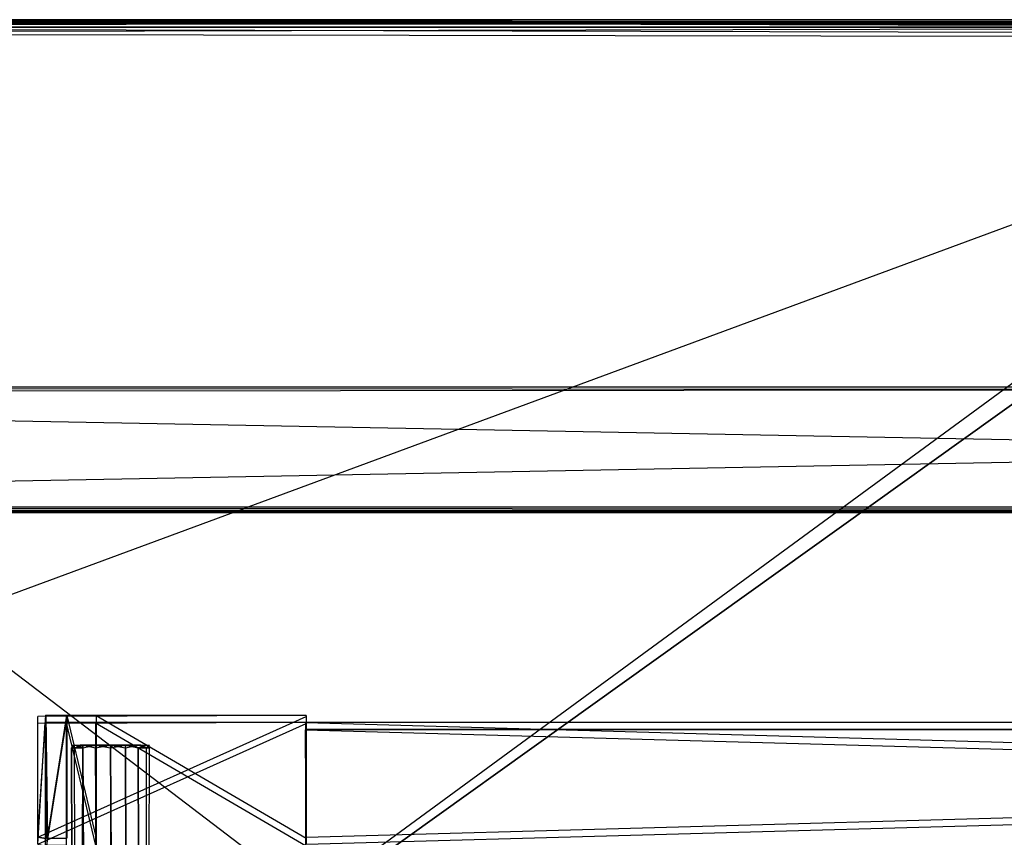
# Model space of a CAD drawing. Extents: x 0 to 1.6, y -0.5 to 0.
# Tile 132 of 181: x 0.92 to 1.05, y -0.11 to 0. Entities that reach past the tile are written whole.
import ezdxf

# ---------------------------------------------------------------- set-up
doc = ezdxf.new("R2010")
doc.units = 0
for name, color, linetype in [('L11_DRAWERBOXU_1___REPLACEMTFOR', 7, 'CONTINUOUS'), ('L12_DRAWERBOXU_2___REPLACEMTFOR', 7, 'CONTINUOUS'), ('L27_DRAWERBOXU_1___REPLACEMTFOR', 7, 'CONTINUOUS'), ('L28_DRAWERBOXU_2___REPLACEMTFOR', 7, 'CONTINUOUS'), ('L30_DRAWERBOXU_4___REPLACEMTFOR', 7, 'CONTINUOUS'), ('L39_ABDECKPL_0___REPLACEMTFOREM', 7, 'CONTINUOUS'), ('L43_KORPUS1_0', 7, 'CONTINUOUS'), ('L53_KORPUS2_5___REPLACEMTFOREMP', 7, 'CONTINUOUS'), ('L54_KORPUS2_5___REPLACEMTFOREMP', 7, 'CONTINUOUS')]:
    doc.layers.add(name, color=color, linetype=linetype)

msp = doc.modelspace()

# ---------------------------------------------------------------- linework, layer by layer
at = {"layer": 'L11_DRAWERBOXU_1___REPLACEMTFOR', "color": 250}
for points, invisible_edges in [([(0.956882, -0.097889, 0.481795), (0.919642, -0.097992, 0.376531), (0.920634, -0.097844, 0.472355), (0.956882, -0.097889, 0.481795)], 14), ([(0.920634, -0.097844, 0.472355), (0.919642, -0.114819, 0.376531), (0.920634, -0.115038, 0.472355), (0.920634, -0.097844, 0.472355)], 13), ([(0.919642, -0.114819, 0.376531), (0.920634, -0.097844, 0.472355), (0.919642, -0.097992, 0.376531), (0.919642, -0.114819, 0.376531)], 14), ([(0.956882, -0.097889, 0.481795), (0.956985, -0.09799, 0.376525), (0.919642, -0.097992, 0.376531), (0.956882, -0.097889, 0.481795)], 14), ([(0.956985, -0.09799, 0.376525), (0.919642, -0.114819, 0.376531), (0.919642, -0.097992, 0.376531), (0.956985, -0.09799, 0.376525)], 13), ([(0.919642, -0.114819, 0.376531), (0.956985, -0.09799, 0.376525), (0.956985, -0.11482, 0.376525), (0.919642, -0.114819, 0.376531)], 14), ([(0.956882, -0.097889, 0.481795), (0.920634, -0.097844, 0.472355), (0.923564, -0.097912, 0.479808), (0.956882, -0.097889, 0.481795)], 14), ([(0.923564, -0.097912, 0.479808), (0.920634, -0.097844, 0.472355), (0.920878, -0.097918, 0.47606), (0.923564, -0.097912, 0.479808)], 14), ([(0.920878, -0.114964, 0.47606), (0.920634, -0.097844, 0.472355), (0.920634, -0.115038, 0.472355), (0.920878, -0.114964, 0.47606)], 13), ([(0.920634, -0.097844, 0.472355), (0.920878, -0.114964, 0.47606), (0.920878, -0.097918, 0.47606), (0.920634, -0.097844, 0.472355)], 14), ([(0.923564, -0.097912, 0.479808), (0.920878, -0.114964, 0.47606), (0.923564, -0.11497, 0.479808), (0.923564, -0.097912, 0.479808)], 13), ([(0.920878, -0.114964, 0.47606), (0.923564, -0.097912, 0.479808), (0.920878, -0.097918, 0.47606), (0.920878, -0.114964, 0.47606)], 14), ([(0.956882, -0.097889, 0.481795), (0.923564, -0.097912, 0.479808), (0.927676, -0.097901, 0.481742), (0.956882, -0.097889, 0.481795)], 14), ([(0.923564, -0.097912, 0.479808), (0.927676, -0.114981, 0.481742), (0.927676, -0.097901, 0.481742), (0.923564, -0.097912, 0.479808)], 14), ([(0.927676, -0.114981, 0.481742), (0.923564, -0.097912, 0.479808), (0.923564, -0.11497, 0.479808), (0.927676, -0.114981, 0.481742)], 13), ([(0.927676, -0.097901, 0.481742), (0.956882, -0.114993, 0.481795), (0.956882, -0.097889, 0.481795), (0.927676, -0.097901, 0.481742)], 14), ([(0.956882, -0.114993, 0.481795), (0.927676, -0.097901, 0.481742), (0.927676, -0.114981, 0.481742), (0.956882, -0.114993, 0.481795)], 13), ([(0.956985, -0.11482, 0.376525), (0.956882, -0.097889, 0.481795), (0.956882, -0.114993, 0.481795), (0.956985, -0.11482, 0.376525)], 13), ([(0.956882, -0.097889, 0.481795), (0.956985, -0.11482, 0.376525), (0.956985, -0.09799, 0.376525), (0.956882, -0.097889, 0.481795)], 14)]:
    msp.add_3dface(points, dxfattribs=dict(at, invisible_edges=invisible_edges))
at = {"layer": 'L12_DRAWERBOXU_2___REPLACEMTFOR', "color": 250}
for points, invisible_edges in [([(0.956882, -0.098875, 0.481395), (1.5263, -0.098839, 0.376525), (0.956985, -0.098839, 0.376525), (0.956882, -0.098875, 0.481395)], 13), ([(1.5263, -0.098839, 0.376525), (0.956882, -0.098875, 0.481395), (1.526196, -0.098875, 0.481395), (1.5263, -0.098839, 0.376525)], 14), ([(0.956985, -0.11482, 0.376525), (0.956882, -0.098875, 0.481395), (0.956985, -0.098839, 0.376525), (0.956985, -0.11482, 0.376525)], 14), ([(1.526196, -0.114856, 0.481395), (0.956882, -0.098875, 0.481395), (0.956882, -0.114856, 0.481395), (1.526196, -0.114856, 0.481395)], 13), ([(0.956882, -0.098875, 0.481395), (1.526196, -0.114856, 0.481395), (1.526196, -0.098875, 0.481395), (0.956882, -0.098875, 0.481395)], 14), ([(0.956882, -0.098875, 0.481395), (0.956985, -0.11482, 0.376525), (0.956882, -0.114856, 0.481395), (0.956882, -0.098875, 0.481395)], 13), ([(1.5263, -0.098839, 0.376525), (0.956985, -0.11482, 0.376525), (0.956985, -0.098839, 0.376525), (1.5263, -0.098839, 0.376525)], 13), ([(0.956985, -0.11482, 0.376525), (1.5263, -0.098839, 0.376525), (1.5263, -0.11482, 0.376525), (0.956985, -0.11482, 0.376525)], 14)]:
    msp.add_3dface(points, dxfattribs=dict(at, invisible_edges=invisible_edges))
at = {"layer": 'L27_DRAWERBOXU_1___REPLACEMTFOR', "color": 250}
for points, invisible_edges in [([(0.956985, -0.096888, 0.234888), (0.919642, -0.097026, 0.099637), (0.920737, -0.096843, 0.225449), (0.956985, -0.096888, 0.234888)], 14), ([(0.920737, -0.096843, 0.225449), (0.919642, -0.113853, 0.099637), (0.920737, -0.114036, 0.225449), (0.920737, -0.096843, 0.225449)], 13), ([(0.919642, -0.113853, 0.099637), (0.920737, -0.096843, 0.225449), (0.919642, -0.097026, 0.099637), (0.919642, -0.113853, 0.099637)], 14), ([(0.956985, -0.096888, 0.234888), (0.956985, -0.097025, 0.09963), (0.919642, -0.097026, 0.099637), (0.956985, -0.096888, 0.234888)], 14), ([(0.956985, -0.097025, 0.09963), (0.919642, -0.113853, 0.099637), (0.919642, -0.097026, 0.099637), (0.956985, -0.097025, 0.09963)], 13), ([(0.919642, -0.113853, 0.099637), (0.956985, -0.097025, 0.09963), (0.956985, -0.113855, 0.09963), (0.919642, -0.113853, 0.099637)], 14), ([(0.956985, -0.096888, 0.234888), (0.920737, -0.096843, 0.225449), (0.923668, -0.096911, 0.232901), (0.956985, -0.096888, 0.234888)], 14), ([(0.923668, -0.096911, 0.232901), (0.920737, -0.096843, 0.225449), (0.920982, -0.096916, 0.229154), (0.923668, -0.096911, 0.232901)], 14), ([(0.920982, -0.113963, 0.229154), (0.920737, -0.096843, 0.225449), (0.920737, -0.114036, 0.225449), (0.920982, -0.113963, 0.229154)], 13), ([(0.920737, -0.096843, 0.225449), (0.920982, -0.113963, 0.229154), (0.920982, -0.096916, 0.229154), (0.920737, -0.096843, 0.225449)], 14), ([(0.923668, -0.096911, 0.232901), (0.920982, -0.113963, 0.229154), (0.923668, -0.113968, 0.232901), (0.923668, -0.096911, 0.232901)], 13), ([(0.920982, -0.113963, 0.229154), (0.923668, -0.096911, 0.232901), (0.920982, -0.096916, 0.229154), (0.920982, -0.113963, 0.229154)], 14), ([(0.956985, -0.096888, 0.234888), (0.923668, -0.096911, 0.232901), (0.927779, -0.0969, 0.234835), (0.956985, -0.096888, 0.234888)], 14), ([(0.923668, -0.096911, 0.232901), (0.927779, -0.11398, 0.234835), (0.927779, -0.0969, 0.234835), (0.923668, -0.096911, 0.232901)], 14), ([(0.927779, -0.11398, 0.234835), (0.923668, -0.096911, 0.232901), (0.923668, -0.113968, 0.232901), (0.927779, -0.11398, 0.234835)], 13), ([(0.927779, -0.0969, 0.234835), (0.956985, -0.113991, 0.234888), (0.956985, -0.096888, 0.234888), (0.927779, -0.0969, 0.234835)], 14), ([(0.956985, -0.113991, 0.234888), (0.927779, -0.0969, 0.234835), (0.927779, -0.11398, 0.234835), (0.956985, -0.113991, 0.234888)], 13), ([(0.956985, -0.113855, 0.09963), (0.956985, -0.096888, 0.234888), (0.956985, -0.113991, 0.234888), (0.956985, -0.113855, 0.09963)], 13), ([(0.956985, -0.096888, 0.234888), (0.956985, -0.113855, 0.09963), (0.956985, -0.097025, 0.09963), (0.956985, -0.096888, 0.234888)], 14), ([(0.920737, -0.114036, 0.225449), (0.919642, -0.113853, 0.099637), (0.956985, -0.113855, 0.09963), (0.920737, -0.114036, 0.225449)], 14)]:
    msp.add_3dface(points, dxfattribs=dict(at, invisible_edges=invisible_edges))
at = {"layer": 'L28_DRAWERBOXU_2___REPLACEMTFOR', "color": 250}
for points, invisible_edges in [([(1.5263, -0.113855, 0.234489), (0.956985, -0.097874, 0.234489), (0.956985, -0.113855, 0.234489), (1.5263, -0.113855, 0.234489)], 13), ([(0.956985, -0.097874, 0.234489), (1.5263, -0.113855, 0.234489), (1.5263, -0.097874, 0.234489), (0.956985, -0.097874, 0.234489)], 14), ([(0.956985, -0.097874, 0.234489), (1.5263, -0.097874, 0.09963), (0.956985, -0.097874, 0.09963), (0.956985, -0.097874, 0.234489)], 13), ([(1.5263, -0.097874, 0.09963), (0.956985, -0.097874, 0.234489), (1.5263, -0.097874, 0.234489), (1.5263, -0.097874, 0.09963)], 14), ([(1.5263, -0.097874, 0.09963), (0.956985, -0.113855, 0.09963), (0.956985, -0.097874, 0.09963), (1.5263, -0.097874, 0.09963)], 13), ([(0.956985, -0.113855, 0.09963), (1.5263, -0.097874, 0.09963), (1.5263, -0.113855, 0.09963), (0.956985, -0.113855, 0.09963)], 14), ([(0.956985, -0.097874, 0.234489), (0.956985, -0.113855, 0.09963), (0.956985, -0.113855, 0.234489), (0.956985, -0.097874, 0.234489)], 13), ([(0.956985, -0.113855, 0.09963), (0.956985, -0.097874, 0.234489), (0.956985, -0.097874, 0.09963), (0.956985, -0.113855, 0.09963)], 14)]:
    msp.add_3dface(points, dxfattribs=dict(at, invisible_edges=invisible_edges))
at = {"layer": 'L30_DRAWERBOXU_4___REPLACEMTFOR', "color": 250}
for points, invisible_edges in [([(0.924331, -0.101021, 0.234092), (0.924744, -0.101394, 0.236164), (0.924331, -0.101394, 0.234092), (0.924331, -0.101021, 0.234092)], 13), ([(0.924744, -0.101394, 0.236164), (0.924331, -0.101021, 0.234092), (0.924744, -0.101021, 0.236164), (0.924744, -0.101394, 0.236164)], 14), ([(0.924744, -0.101021, 0.232019), (0.924331, -0.101394, 0.234092), (0.924744, -0.101394, 0.232019), (0.924744, -0.101021, 0.232019)], 13), ([(0.924331, -0.101394, 0.234092), (0.924744, -0.101021, 0.232019), (0.924331, -0.101021, 0.234092), (0.924331, -0.101394, 0.234092)], 14), ([(0.925836, -0.101021, 0.232471), (0.924331, -0.101021, 0.234092), (0.924744, -0.101021, 0.232019), (0.925836, -0.101021, 0.232471)], 13), ([(0.924331, -0.101021, 0.234092), (0.925836, -0.101021, 0.232471), (0.925514, -0.101021, 0.234092), (0.924331, -0.101021, 0.234092)], 14), ([(0.925836, -0.101021, 0.235712), (0.924331, -0.101021, 0.234092), (0.925514, -0.101021, 0.234092), (0.925836, -0.101021, 0.235712)], 13), ([(0.924331, -0.101021, 0.234092), (0.925836, -0.101021, 0.235712), (0.924744, -0.101021, 0.236164), (0.924331, -0.101021, 0.234092)], 14), ([(0.924331, -0.101394, 0.234092), (0.924744, -0.455313, 0.236164), (0.924331, -0.455313, 0.234092), (0.924331, -0.101394, 0.234092)], 13), ([(0.924744, -0.455313, 0.236164), (0.924331, -0.101394, 0.234092), (0.924744, -0.101394, 0.236164), (0.924744, -0.455313, 0.236164)], 14), ([(0.924744, -0.455313, 0.232019), (0.924331, -0.101394, 0.234092), (0.924331, -0.455313, 0.234092), (0.924744, -0.455313, 0.232019)], 13), ([(0.924331, -0.101394, 0.234092), (0.924744, -0.455313, 0.232019), (0.924744, -0.101394, 0.232019), (0.924331, -0.101394, 0.234092)], 14), ([(0.924744, -0.101021, 0.236164), (0.925919, -0.101394, 0.237921), (0.924744, -0.101394, 0.236164), (0.924744, -0.101021, 0.236164)], 13), ([(0.925919, -0.101394, 0.237921), (0.924744, -0.101021, 0.236164), (0.925919, -0.101021, 0.237921), (0.925919, -0.101394, 0.237921)], 14), ([(0.925919, -0.101021, 0.230262), (0.924744, -0.101394, 0.232019), (0.925919, -0.101394, 0.230262), (0.925919, -0.101021, 0.230262)], 13), ([(0.924744, -0.101394, 0.232019), (0.925919, -0.101021, 0.230262), (0.924744, -0.101021, 0.232019), (0.924744, -0.101394, 0.232019)], 14), ([(0.926755, -0.101021, 0.231098), (0.924744, -0.101021, 0.232019), (0.925919, -0.101021, 0.230262), (0.926755, -0.101021, 0.231098)], 13), ([(0.924744, -0.101021, 0.232019), (0.926755, -0.101021, 0.231098), (0.925836, -0.101021, 0.232471), (0.924744, -0.101021, 0.232019)], 14), ([(0.926755, -0.101021, 0.237086), (0.924744, -0.101021, 0.236164), (0.925836, -0.101021, 0.235712), (0.926755, -0.101021, 0.237086)], 13), ([(0.924744, -0.101021, 0.236164), (0.926755, -0.101021, 0.237086), (0.925919, -0.101021, 0.237921), (0.924744, -0.101021, 0.236164)], 14), ([(0.924744, -0.101394, 0.236164), (0.925919, -0.455313, 0.237921), (0.924744, -0.455313, 0.236164), (0.924744, -0.101394, 0.236164)], 13), ([(0.925919, -0.455313, 0.237921), (0.924744, -0.101394, 0.236164), (0.925919, -0.101394, 0.237921), (0.925919, -0.455313, 0.237921)], 14), ([(0.925919, -0.101394, 0.230262), (0.924744, -0.455313, 0.232019), (0.925919, -0.455313, 0.230262), (0.925919, -0.101394, 0.230262)], 13), ([(0.924744, -0.455313, 0.232019), (0.925919, -0.101394, 0.230262), (0.924744, -0.101394, 0.232019), (0.924744, -0.455313, 0.232019)], 14), ([(0.925836, -0.101021, 0.232471), (0.933987, -0.101021, 0.234092), (0.925514, -0.101021, 0.234092), (0.925836, -0.101021, 0.232471)], 13), ([(0.925514, -0.101021, 0.234092), (0.933987, -0.101021, 0.234092), (0.933665, -0.101021, 0.235712), (0.925514, -0.101021, 0.234092)], 10), ([(0.925514, -0.101021, 0.234092), (0.933665, -0.101021, 0.235712), (0.925836, -0.101021, 0.235712), (0.925514, -0.101021, 0.234092)], 13), ([(0.926755, -0.101021, 0.231098), (0.933665, -0.101021, 0.232471), (0.925836, -0.101021, 0.232471), (0.926755, -0.101021, 0.231098)], 13), ([(0.925836, -0.101021, 0.232471), (0.933665, -0.101021, 0.232471), (0.933987, -0.101021, 0.234092), (0.925836, -0.101021, 0.232471)], 10), ([(0.925836, -0.101021, 0.235712), (0.933665, -0.101021, 0.235712), (0.932746, -0.101021, 0.237086), (0.925836, -0.101021, 0.235712)], 14), ([(0.925836, -0.101021, 0.235712), (0.932746, -0.101021, 0.237086), (0.926755, -0.101021, 0.237086), (0.925836, -0.101021, 0.235712)], 15), ([(0.927677, -0.101021, 0.239095), (0.925919, -0.101394, 0.237921), (0.925919, -0.101021, 0.237921), (0.927677, -0.101021, 0.239095)], 13), ([(0.925919, -0.101394, 0.237921), (0.927677, -0.101021, 0.239095), (0.927677, -0.101394, 0.239095), (0.925919, -0.101394, 0.237921)], 14), ([(0.927677, -0.101394, 0.229088), (0.925919, -0.101021, 0.230262), (0.925919, -0.101394, 0.230262), (0.927677, -0.101394, 0.229088)], 13), ([(0.925919, -0.101021, 0.230262), (0.927677, -0.101394, 0.229088), (0.927677, -0.101021, 0.229088), (0.925919, -0.101021, 0.230262)], 14), ([(0.928129, -0.101021, 0.23018), (0.925919, -0.101021, 0.230262), (0.927677, -0.101021, 0.229088), (0.928129, -0.101021, 0.23018)], 13), ([(0.925919, -0.101021, 0.230262), (0.928129, -0.101021, 0.23018), (0.926755, -0.101021, 0.231098), (0.925919, -0.101021, 0.230262)], 14), ([(0.928129, -0.101021, 0.238003), (0.925919, -0.101021, 0.237921), (0.926755, -0.101021, 0.237086), (0.928129, -0.101021, 0.238003)], 13), ([(0.925919, -0.101021, 0.237921), (0.928129, -0.101021, 0.238003), (0.927677, -0.101021, 0.239095), (0.925919, -0.101021, 0.237921)], 14), ([(0.925919, -0.101394, 0.237921), (0.927677, -0.455313, 0.239095), (0.925919, -0.455313, 0.237921), (0.925919, -0.101394, 0.237921)], 13), ([(0.927677, -0.455313, 0.239095), (0.925919, -0.101394, 0.237921), (0.927677, -0.101394, 0.239095), (0.927677, -0.455313, 0.239095)], 14), ([(0.927677, -0.455313, 0.229088), (0.925919, -0.101394, 0.230262), (0.925919, -0.455313, 0.230262), (0.927677, -0.455313, 0.229088)], 13), ([(0.925919, -0.101394, 0.230262), (0.927677, -0.455313, 0.229088), (0.927677, -0.101394, 0.229088), (0.925919, -0.101394, 0.230262)], 14), ([(0.928129, -0.101021, 0.23018), (0.932746, -0.101021, 0.231098), (0.926755, -0.101021, 0.231098), (0.928129, -0.101021, 0.23018)], 13), ([(0.926755, -0.101021, 0.231098), (0.932746, -0.101021, 0.231098), (0.933665, -0.101021, 0.232471), (0.926755, -0.101021, 0.231098)], 10), ([(0.926755, -0.101021, 0.237086), (0.932746, -0.101021, 0.237086), (0.931372, -0.101021, 0.238003), (0.926755, -0.101021, 0.237086)], 9), ([(0.926755, -0.101021, 0.237086), (0.931372, -0.101021, 0.238003), (0.928129, -0.101021, 0.238003), (0.926755, -0.101021, 0.237086)], 10), ([(0.929751, -0.101021, 0.239507), (0.927677, -0.101394, 0.239095), (0.927677, -0.101021, 0.239095), (0.929751, -0.101021, 0.239507)], 13), ([(0.927677, -0.101394, 0.239095), (0.929751, -0.101021, 0.239507), (0.929751, -0.101394, 0.239507), (0.927677, -0.101394, 0.239095)], 14), ([(0.929751, -0.101394, 0.228676), (0.927677, -0.101021, 0.229088), (0.927677, -0.101394, 0.229088), (0.929751, -0.101394, 0.228676)], 13), ([(0.927677, -0.101021, 0.229088), (0.929751, -0.101394, 0.228676), (0.929751, -0.101021, 0.228676), (0.927677, -0.101021, 0.229088)], 14), ([(0.929751, -0.101021, 0.229857), (0.927677, -0.101021, 0.229088), (0.929751, -0.101021, 0.228676), (0.929751, -0.101021, 0.229857)], 13), ([(0.927677, -0.101021, 0.229088), (0.929751, -0.101021, 0.229857), (0.928129, -0.101021, 0.23018), (0.927677, -0.101021, 0.229088)], 14), ([(0.929751, -0.101021, 0.238326), (0.927677, -0.101021, 0.239095), (0.928129, -0.101021, 0.238003), (0.929751, -0.101021, 0.238326)], 13), ([(0.927677, -0.101021, 0.239095), (0.929751, -0.101021, 0.238326), (0.929751, -0.101021, 0.239507), (0.927677, -0.101021, 0.239095)], 14), ([(0.927677, -0.101394, 0.239095), (0.92975, -0.455313, 0.239507), (0.927677, -0.455313, 0.239095), (0.927677, -0.101394, 0.239095)], 13), ([(0.92975, -0.455313, 0.239507), (0.927677, -0.101394, 0.239095), (0.929751, -0.101394, 0.239507), (0.92975, -0.455313, 0.239507)], 14), ([(0.92975, -0.455313, 0.228676), (0.927677, -0.101394, 0.229088), (0.927677, -0.455313, 0.229088), (0.92975, -0.455313, 0.228676)], 13), ([(0.927677, -0.101394, 0.229088), (0.92975, -0.455313, 0.228676), (0.929751, -0.101394, 0.228676), (0.927677, -0.101394, 0.229088)], 14), ([(0.931372, -0.101021, 0.23018), (0.928129, -0.101021, 0.23018), (0.929751, -0.101021, 0.229857), (0.931372, -0.101021, 0.23018)], 13), ([(0.928129, -0.101021, 0.23018), (0.931372, -0.101021, 0.23018), (0.932746, -0.101021, 0.231098), (0.928129, -0.101021, 0.23018)], 10), ([(0.928129, -0.101021, 0.238003), (0.931372, -0.101021, 0.238003), (0.929751, -0.101021, 0.238326), (0.928129, -0.101021, 0.238003)], 15), ([(0.931824, -0.455313, 0.229088), (0.929751, -0.101394, 0.228676), (0.92975, -0.455313, 0.228676), (0.931824, -0.455313, 0.229088)], 13), ([(0.929751, -0.101394, 0.239507), (0.931824, -0.455313, 0.239095), (0.92975, -0.455313, 0.239507), (0.929751, -0.101394, 0.239507)], 13), ([(0.931824, -0.101394, 0.229088), (0.929751, -0.101021, 0.228676), (0.929751, -0.101394, 0.228676), (0.931824, -0.101394, 0.229088)], 13), ([(0.929751, -0.101021, 0.228676), (0.931824, -0.101394, 0.229088), (0.931824, -0.101021, 0.229088), (0.929751, -0.101021, 0.228676)], 14), ([(0.931824, -0.101021, 0.239095), (0.929751, -0.101394, 0.239507), (0.929751, -0.101021, 0.239507), (0.931824, -0.101021, 0.239095)], 13), ([(0.929751, -0.101394, 0.239507), (0.931824, -0.101021, 0.239095), (0.931824, -0.101394, 0.239095), (0.929751, -0.101394, 0.239507)], 14), ([(0.931824, -0.101021, 0.239095), (0.929751, -0.101021, 0.238326), (0.931372, -0.101021, 0.238003), (0.931824, -0.101021, 0.239095)], 13), ([(0.929751, -0.101021, 0.238326), (0.931824, -0.101021, 0.239095), (0.929751, -0.101021, 0.239507), (0.929751, -0.101021, 0.238326)], 14), ([(0.931824, -0.101021, 0.229088), (0.929751, -0.101021, 0.229857), (0.929751, -0.101021, 0.228676), (0.931824, -0.101021, 0.229088)], 13), ([(0.929751, -0.101021, 0.229857), (0.931824, -0.101021, 0.229088), (0.931372, -0.101021, 0.23018), (0.929751, -0.101021, 0.229857)], 14), ([(0.929751, -0.101394, 0.228676), (0.931824, -0.455313, 0.229088), (0.931824, -0.101394, 0.229088), (0.929751, -0.101394, 0.228676)], 14), ([(0.931824, -0.455313, 0.239095), (0.929751, -0.101394, 0.239507), (0.931824, -0.101394, 0.239095), (0.931824, -0.455313, 0.239095)], 14), ([(0.933583, -0.101021, 0.237921), (0.931372, -0.101021, 0.238003), (0.932746, -0.101021, 0.237086), (0.933583, -0.101021, 0.237921)], 13), ([(0.931372, -0.101021, 0.238003), (0.933583, -0.101021, 0.237921), (0.931824, -0.101021, 0.239095), (0.931372, -0.101021, 0.238003)], 14), ([(0.933583, -0.101021, 0.230262), (0.931372, -0.101021, 0.23018), (0.931824, -0.101021, 0.229088), (0.933583, -0.101021, 0.230262)], 13), ([(0.931372, -0.101021, 0.23018), (0.933583, -0.101021, 0.230262), (0.932746, -0.101021, 0.231098), (0.931372, -0.101021, 0.23018)], 14), ([(0.933583, -0.101394, 0.230262), (0.931824, -0.101021, 0.229088), (0.931824, -0.101394, 0.229088), (0.933583, -0.101394, 0.230262)], 13), ([(0.931824, -0.101021, 0.229088), (0.933583, -0.101394, 0.230262), (0.933583, -0.101021, 0.230262), (0.931824, -0.101021, 0.229088)], 14), ([(0.933583, -0.101021, 0.237921), (0.931824, -0.101394, 0.239095), (0.931824, -0.101021, 0.239095), (0.933583, -0.101021, 0.237921)], 13), ([(0.931824, -0.101394, 0.239095), (0.933583, -0.101021, 0.237921), (0.933583, -0.101394, 0.237921), (0.931824, -0.101394, 0.239095)], 14), ([(0.933583, -0.455313, 0.230262), (0.931824, -0.101394, 0.229088), (0.931824, -0.455313, 0.229088), (0.933583, -0.455313, 0.230262)], 13), ([(0.931824, -0.101394, 0.229088), (0.933583, -0.455313, 0.230262), (0.933583, -0.101394, 0.230262), (0.931824, -0.101394, 0.229088)], 14), ([(0.931824, -0.101394, 0.239095), (0.933583, -0.455313, 0.237921), (0.931824, -0.455313, 0.239095), (0.931824, -0.101394, 0.239095)], 13), ([(0.933583, -0.455313, 0.237921), (0.931824, -0.101394, 0.239095), (0.933583, -0.101394, 0.237921), (0.933583, -0.455313, 0.237921)], 14), ([(0.934757, -0.101021, 0.236164), (0.932746, -0.101021, 0.237086), (0.933665, -0.101021, 0.235712), (0.934757, -0.101021, 0.236164)], 13), ([(0.932746, -0.101021, 0.237086), (0.934757, -0.101021, 0.236164), (0.933583, -0.101021, 0.237921), (0.932746, -0.101021, 0.237086)], 14), ([(0.934757, -0.101021, 0.232019), (0.932746, -0.101021, 0.231098), (0.933583, -0.101021, 0.230262), (0.934757, -0.101021, 0.232019)], 13), ([(0.932746, -0.101021, 0.231098), (0.934757, -0.101021, 0.232019), (0.933665, -0.101021, 0.232471), (0.932746, -0.101021, 0.231098)], 14), ([(0.934757, -0.101021, 0.232019), (0.933583, -0.101394, 0.230262), (0.934757, -0.101394, 0.232019), (0.934757, -0.101021, 0.232019)], 13), ([(0.933583, -0.101394, 0.230262), (0.934757, -0.101021, 0.232019), (0.933583, -0.101021, 0.230262), (0.933583, -0.101394, 0.230262)], 14), ([(0.933583, -0.101021, 0.237921), (0.934757, -0.101394, 0.236164), (0.933583, -0.101394, 0.237921), (0.933583, -0.101021, 0.237921)], 13), ([(0.934757, -0.101394, 0.236164), (0.933583, -0.101021, 0.237921), (0.934757, -0.101021, 0.236164), (0.934757, -0.101394, 0.236164)], 14), ([(0.934757, -0.455313, 0.232019), (0.933583, -0.101394, 0.230262), (0.933583, -0.455313, 0.230262), (0.934757, -0.455313, 0.232019)], 13), ([(0.933583, -0.101394, 0.230262), (0.934757, -0.455313, 0.232019), (0.934757, -0.101394, 0.232019), (0.933583, -0.101394, 0.230262)], 14), ([(0.933583, -0.101394, 0.237921), (0.934757, -0.455313, 0.236164), (0.933583, -0.455313, 0.237921), (0.933583, -0.101394, 0.237921)], 13), ([(0.934757, -0.455313, 0.236164), (0.933583, -0.101394, 0.237921), (0.934757, -0.101394, 0.236164), (0.934757, -0.455313, 0.236164)], 14), ([(0.933987, -0.101021, 0.234092), (0.934757, -0.101021, 0.236164), (0.933665, -0.101021, 0.235712), (0.933987, -0.101021, 0.234092)], 14), ([(0.93517, -0.101021, 0.234092), (0.933665, -0.101021, 0.232471), (0.934757, -0.101021, 0.232019), (0.93517, -0.101021, 0.234092)], 13), ([(0.933665, -0.101021, 0.232471), (0.93517, -0.101021, 0.234092), (0.933987, -0.101021, 0.234092), (0.933665, -0.101021, 0.232471)], 14), ([(0.934757, -0.101021, 0.236164), (0.933987, -0.101021, 0.234092), (0.93517, -0.101021, 0.234092), (0.934757, -0.101021, 0.236164)], 13), ([(0.93517, -0.101021, 0.234092), (0.934757, -0.101394, 0.232019), (0.93517, -0.101394, 0.234092), (0.93517, -0.101021, 0.234092)], 13), ([(0.934757, -0.101394, 0.232019), (0.93517, -0.101021, 0.234092), (0.934757, -0.101021, 0.232019), (0.934757, -0.101394, 0.232019)], 14), ([(0.934757, -0.101021, 0.236164), (0.93517, -0.101394, 0.234092), (0.934757, -0.101394, 0.236164), (0.934757, -0.101021, 0.236164)], 13), ([(0.93517, -0.101394, 0.234092), (0.934757, -0.101021, 0.236164), (0.93517, -0.101021, 0.234092), (0.93517, -0.101394, 0.234092)], 14), ([(0.93517, -0.101394, 0.234092), (0.934757, -0.455313, 0.232019), (0.93517, -0.455313, 0.234092), (0.93517, -0.101394, 0.234092)], 13), ([(0.934757, -0.455313, 0.232019), (0.93517, -0.101394, 0.234092), (0.934757, -0.101394, 0.232019), (0.934757, -0.455313, 0.232019)], 14), ([(0.934757, -0.101394, 0.236164), (0.93517, -0.455313, 0.234092), (0.934757, -0.455313, 0.236164), (0.934757, -0.101394, 0.236164)], 13), ([(0.93517, -0.455313, 0.234092), (0.934757, -0.101394, 0.236164), (0.93517, -0.101394, 0.234092), (0.93517, -0.455313, 0.234092)], 14)]:
    msp.add_3dface(points, dxfattribs=dict(at, invisible_edges=invisible_edges))
at = {"layer": 'L39_ABDECKPL_0___REPLACEMTFOREM', "color": 39}
for points, invisible_edges in [([(1.128221, -0.000101, 0.598101), (0.8, 0, 0.598), (0.8, -0.000101, 0.598101), (1.128221, -0.000101, 0.598101)], 13), ([(0.8, 0, 0.598), (1.128221, -0.000101, 0.598101), (1.128221, 0, 0.598), (0.8, 0, 0.598)], 14), ([(0.8, 0, 0.598), (1.128221, 0, 0.597862), (0.8, 0, 0.597862), (0.8, 0, 0.598)], 13), ([(1.128221, 0, 0.597862), (0.8, 0, 0.598), (1.128221, 0, 0.598), (1.128221, 0, 0.597862)], 14), ([(0.8, 0, 0.588187), (1.128221, 0, 0.588009), (0.8, 0, 0.588009), (0.8, 0, 0.588187)], 13), ([(1.128221, 0, 0.588009), (0.8, 0, 0.588187), (1.128221, 0, 0.588187), (1.128221, 0, 0.588009)], 14), ([(1.128221, 0, 0.588009), (0.8, -0.000108, 0.587901), (0.8, 0, 0.588009), (1.128221, 0, 0.588009)], 13), ([(0.8, -0.000108, 0.587901), (1.128221, 0, 0.588009), (1.128221, -0.000108, 0.587901), (0.8, -0.000108, 0.587901)], 14), ([(0.8, 0, 0.597862), (1.128221, 0, 0.588187), (0.8, 0, 0.588187), (0.8, 0, 0.597862)], 13), ([(1.128221, 0, 0.588187), (0.8, 0, 0.597862), (1.128221, 0, 0.597862), (1.128221, 0, 0.588187)], 14), ([(1.128221, -0.00093, 0.598929), (0.8, -0.000101, 0.598101), (0.8, -0.00093, 0.598929), (1.128221, -0.00093, 0.598929)], 13), ([(0.8, -0.000101, 0.598101), (1.128221, -0.00093, 0.598929), (1.128221, -0.000101, 0.598101), (0.8, -0.000101, 0.598101)], 14), ([(1.128221, -0.000108, 0.587901), (0.8, -0.00094, 0.58707), (0.8, -0.000108, 0.587901), (1.128221, -0.000108, 0.587901)], 13), ([(0.8, -0.00094, 0.58707), (1.128221, -0.000108, 0.587901), (1.128221, -0.00094, 0.58707), (0.8, -0.00094, 0.58707)], 14), ([(1.128221, -0.001, 0.598999), (0.8, -0.00093, 0.598929), (0.8, -0.001, 0.598999), (1.128221, -0.001, 0.598999)], 13), ([(0.8, -0.00093, 0.598929), (1.128221, -0.001, 0.598999), (1.128221, -0.00093, 0.598929), (0.8, -0.00093, 0.598929)], 14), ([(1.128221, -0.00094, 0.58707), (0.8, -0.001, 0.58701), (0.8, -0.00094, 0.58707), (1.128221, -0.00094, 0.58707)], 13), ([(0.8, -0.001, 0.58701), (1.128221, -0.00094, 0.58707), (1.128221, -0.001, 0.58701), (0.8, -0.001, 0.58701)], 14), ([(1.128221, -0.001, 0.58701), (0.8, -0.00109, 0.58701), (0.8, -0.001, 0.58701), (1.128221, -0.001, 0.58701)], 13), ([(0.8, -0.00109, 0.58701), (1.128221, -0.001, 0.58701), (1.128221, -0.00109, 0.58701), (0.8, -0.00109, 0.58701)], 14), ([(1.124135, -0.001093, 0.598999), (0.8, -0.001, 0.598999), (0.8, -0.001093, 0.598999), (1.124135, -0.001093, 0.598999)], 13), ([(0.8, -0.001, 0.598999), (1.124135, -0.001093, 0.598999), (1.128221, -0.001, 0.598999), (0.8, -0.001, 0.598999)], 14), ([(1.128221, -0.00109, 0.58701), (0.8, -0.00187, 0.58701), (0.8, -0.00109, 0.58701), (1.128221, -0.00109, 0.58701)], 13), ([(0.8, -0.00187, 0.58701), (1.128221, -0.00109, 0.58701), (1.127442, -0.00187, 0.58701), (0.8, -0.00187, 0.58701)], 14), ([(1.121522, -0.001916, 0.598999), (0.8, -0.001093, 0.598999), (0.8, -0.001916, 0.598999), (1.121522, -0.001916, 0.598999)], 13), ([(0.8, -0.001093, 0.598999), (1.121522, -0.001916, 0.598999), (1.124135, -0.001093, 0.598999), (0.8, -0.001093, 0.598999)], 14), ([(1.127442, -0.00187, 0.58701), (0.8, -0.122852, 0.58701), (0.8, -0.00187, 0.58701), (1.127442, -0.00187, 0.58701)], 13), ([(0.8, -0.122852, 0.58701), (1.127442, -0.00187, 0.58701), (0.957506, -0.122852, 0.58701), (0.8, -0.122852, 0.58701)], 10), ([(1.121074, -0.002369, 0.598999), (0.8, -0.001916, 0.598999), (0.8, -0.002369, 0.598999), (1.121074, -0.002369, 0.598999)], 13), ([(0.8, -0.001916, 0.598999), (1.121074, -0.002369, 0.598999), (1.121522, -0.001916, 0.598999), (0.8, -0.001916, 0.598999)], 14), ([(0.957506, -0.122263, 0.598999), (0.8, -0.002369, 0.598999), (0.8, -0.122263, 0.598999), (0.957506, -0.122263, 0.598999)], 10), ([(0.8, -0.002369, 0.598999), (0.957506, -0.122263, 0.598999), (1.121074, -0.002369, 0.598999), (0.8, -0.002369, 0.598999)], 13), ([(0.957506, -0.122852, 0.58701), (1.127442, -0.00187, 0.58701), (0.958467, -0.122852, 0.58701), (0.957506, -0.122852, 0.58701)], 13), ([(1.121074, -0.002369, 0.598999), (0.957506, -0.122263, 0.598999), (0.958327, -0.122263, 0.598999), (1.121074, -0.002369, 0.598999)], 15), ([(1.121074, -0.002369, 0.598999), (0.958327, -0.122263, 0.598999), (0.959161, -0.123133, 0.598999), (1.121074, -0.002369, 0.598999)], 15), ([(0.958467, -0.122852, 0.58701), (1.127442, -0.00187, 0.58701), (0.959392, -0.123821, 0.58701), (0.958467, -0.122852, 0.58701)], 10), ([(1.121074, -0.002369, 0.598999), (0.959161, -0.123133, 0.598999), (1.048601, -0.216365, 0.598999), (1.121074, -0.002369, 0.598999)], 15), ([(0.959392, -0.123821, 0.58701), (1.127442, -0.00187, 0.58701), (1.048145, -0.216703, 0.58701), (0.959392, -0.123821, 0.58701)], 13), ([(1.048145, -0.216703, 0.58701), (1.127442, -0.00187, 0.58701), (1.049418, -0.218061, 0.58701), (1.048145, -0.216703, 0.58701)], 10), ([(1.121074, -0.002369, 0.598999), (1.048601, -0.216365, 0.598999), (1.050195, -0.218066, 0.598999), (1.121074, -0.002369, 0.598999)], 14), ([(1.127442, -0.49913, 0.58701), (1.049418, -0.218061, 0.58701), (1.127442, -0.00187, 0.58701), (1.127442, -0.49913, 0.58701)], 15), ([(1.050195, -0.218066, 0.598999), (1.125481, -0.498631, 0.598999), (1.121074, -0.002369, 0.598999), (1.050195, -0.218066, 0.598999)], 13)]:
    msp.add_3dface(points, dxfattribs=dict(at, invisible_edges=invisible_edges))
at = {"layer": 'L43_KORPUS1_0', "color": 8}
for points, invisible_edges in [([(1.597254, -0.000099, 0.007289), (0.7, 0, 0.00719), (0.7, -0.000099, 0.007289), (1.597254, -0.000099, 0.007289)], 13), ([(0.7, 0, 0.00719), (1.597254, -0.000099, 0.007289), (1.597295, 0, 0.00719), (0.7, 0, 0.00719)], 14), ([(0.7, 0, 0.000565), (1.597295, 0, 0.007018), (1.597295, 0, 0.000565), (0.7, 0, 0.000565)], 13), ([(1.597295, 0, 0.007018), (0.7, 0, 0.000565), (0.7, 0, 0.007018), (1.597295, 0, 0.007018)], 14), ([(0.7, 0, 0.007018), (1.597295, 0, 0.00719), (1.597295, 0, 0.007018), (0.7, 0, 0.007018)], 13), ([(1.597295, 0, 0.00719), (0.7, 0, 0.007018), (0.7, 0, 0.00719), (1.597295, 0, 0.00719)], 14), ([(1.597295, 0, 0.0005), (0.7, -0.000064, 0.000436), (0.7, 0, 0.0005), (1.597295, 0, 0.0005)], 13), ([(0.7, -0.000064, 0.000436), (1.597295, 0, 0.0005), (1.597268, -0.000064, 0.000436), (0.7, -0.000064, 0.000436)], 14), ([(0.7, 0, 0.0005), (1.597295, 0, 0.000565), (1.597295, 0, 0.0005), (0.7, 0, 0.0005)], 13), ([(1.597295, 0, 0.000565), (0.7, 0, 0.0005), (0.7, 0, 0.000565), (1.597295, 0, 0.000565)], 14), ([(1.597268, -0.000064, 0.000436), (0.7, -0.00042, 0.00008), (0.7, -0.000064, 0.000436), (1.597268, -0.000064, 0.000436)], 13), ([(0.7, -0.00042, 0.00008), (1.597268, -0.000064, 0.000436), (1.597121, -0.00042, 0.000079), (0.7, -0.00042, 0.00008)], 14), ([(1.597111, -0.000443, 0.007633), (0.7, -0.000099, 0.007289), (0.7, -0.000443, 0.007633), (1.597111, -0.000443, 0.007633)], 13), ([(0.7, -0.000099, 0.007289), (1.597111, -0.000443, 0.007633), (1.597254, -0.000099, 0.007289), (0.7, -0.000099, 0.007289)], 14), ([(1.597121, -0.00042, 0.000079), (0.7, -0.0005), (0.7, -0.00042, 0.00008), (1.597121, -0.00042, 0.000079)], 13), ([(0.7, -0.0005), (1.597121, -0.00042, 0.000079), (1.597088, -0.0005), (0.7, -0.0005)], 14), ([(1.597088, -0.0005, 0.00769), (0.7, -0.000443, 0.007633), (0.7, -0.0005, 0.00769), (1.597088, -0.0005, 0.00769)], 13), ([(0.7, -0.000443, 0.007633), (1.597088, -0.0005, 0.00769), (1.597111, -0.000443, 0.007633), (0.7, -0.000443, 0.007633)], 14), ([(1.597088, -0.0005), (0.7, -0.000594), (0.7, -0.0005), (1.597088, -0.0005)], 13), ([(0.7, -0.000594), (1.597088, -0.0005), (1.597088, -0.000594), (0.7, -0.000594)], 14), ([(1.597088, -0.000596, 0.00769), (0.7, -0.0005, 0.00769), (0.7, -0.000596, 0.00769), (1.597088, -0.000596, 0.00769)], 13), ([(0.7, -0.0005, 0.00769), (1.597088, -0.000596, 0.00769), (1.597088, -0.0005, 0.00769), (0.7, -0.0005, 0.00769)], 14), ([(1.597088, -0.000594), (0.7, -0.497406), (0.7, -0.000594), (1.597088, -0.000594)], 13), ([(0.7, -0.497406), (1.597088, -0.000594), (1.597091, -0.497406), (0.7, -0.497406)], 10), ([(1.597091, -0.497404, 0.00769), (0.7, -0.000596, 0.00769), (0.7, -0.497404, 0.00769), (1.597091, -0.497404, 0.00769)], 13), ([(0.7, -0.000596, 0.00769), (1.597091, -0.497404, 0.00769), (1.597088, -0.000596, 0.00769), (0.7, -0.000596, 0.00769)], 10)]:
    msp.add_3dface(points, dxfattribs=dict(at, invisible_edges=invisible_edges))
at = {"layer": 'L53_KORPUS2_5___REPLACEMTFOREMP', "color": 250}
for points, invisible_edges in [([(0.717741, -0.067902, 0.023923), (1.573099, -0.067902, 0.00749), (0.717741, -0.067902, 0.00749), (0.717741, -0.067902, 0.023923)], 13), ([(1.573099, -0.067902, 0.00749), (0.717741, -0.067902, 0.023923), (1.573099, -0.067902, 0.023923), (1.573099, -0.067902, 0.00749)], 14), ([(0.717741, -0.067902, 0.00749), (1.573099, -0.067902, 0.006866), (0.717741, -0.067902, 0.006866), (0.717741, -0.067902, 0.00749)], 13), ([(1.573099, -0.067902, 0.006866), (0.717741, -0.067902, 0.00749), (1.573099, -0.067902, 0.00749), (1.573099, -0.067902, 0.006866)], 14), ([(1.573099, -0.068445, 0.024322), (0.717741, -0.067902, 0.024322), (0.717741, -0.068445, 0.024322), (1.573099, -0.068445, 0.024322)], 13), ([(0.717741, -0.067902, 0.024322), (1.573099, -0.068445, 0.024322), (1.573099, -0.067902, 0.024322), (0.717741, -0.067902, 0.024322)], 14), ([(0.717741, -0.067902, 0.024322), (1.573099, -0.067902, 0.023923), (0.717741, -0.067902, 0.023923), (0.717741, -0.067902, 0.024322)], 13), ([(1.573099, -0.067902, 0.023923), (0.717741, -0.067902, 0.024322), (1.573099, -0.067902, 0.024322), (1.573099, -0.067902, 0.023923)], 14), ([(1.573099, -0.067902, 0.006866), (0.717741, -0.068445, 0.006866), (0.717741, -0.067902, 0.006866), (1.573099, -0.067902, 0.006866)], 13), ([(0.717741, -0.068445, 0.006866), (1.573099, -0.067902, 0.006866), (1.573099, -0.068445, 0.006866), (0.717741, -0.068445, 0.006866)], 14), ([(1.573099, -0.068445, 0.006866), (0.717741, -0.477287, 0.006866), (0.717741, -0.068445, 0.006866), (1.573099, -0.068445, 0.006866)], 13), ([(0.717741, -0.477287, 0.006866), (1.573099, -0.068445, 0.006866), (1.573099, -0.477287, 0.006866), (0.717741, -0.477287, 0.006866)], 14), ([(1.573099, -0.477287, 0.024322), (0.717741, -0.068445, 0.024322), (0.717741, -0.477287, 0.024322), (1.573099, -0.477287, 0.024322)], 13), ([(0.717741, -0.068445, 0.024322), (1.573099, -0.477287, 0.024322), (1.573099, -0.068445, 0.024322), (0.717741, -0.068445, 0.024322)], 14)]:
    msp.add_3dface(points, dxfattribs=dict(at, invisible_edges=invisible_edges))
at = {"layer": 'L54_KORPUS2_5___REPLACEMTFOREMP', "color": 250}
for points, invisible_edges in [([(1.579358, -0.051187, 0.006851), (0.7, -0.051811, 0.006851), (0.7, -0.051187, 0.006851), (1.579358, -0.051187, 0.006851)], 13), ([(0.7, -0.051811, 0.006851), (1.579358, -0.051187, 0.006851), (1.579358, -0.051811, 0.006851), (0.7, -0.051811, 0.006851)], 14), ([(1.579358, -0.051811, 0.148599), (0.7, -0.051187, 0.148599), (0.7, -0.051811, 0.148599), (1.579358, -0.051811, 0.148599)], 13), ([(0.7, -0.051187, 0.148599), (1.579358, -0.051811, 0.148599), (1.579358, -0.051187, 0.148599), (0.7, -0.051187, 0.148599)], 14), ([(0.7, -0.051187, 0.007213), (1.579358, -0.051187, 0.006851), (0.7, -0.051187, 0.006851), (0.7, -0.051187, 0.007213)], 13), ([(1.579358, -0.051187, 0.006851), (0.7, -0.051187, 0.007213), (1.579358, -0.051187, 0.007213), (1.579358, -0.051187, 0.006851)], 14), ([(0.7, -0.051187, 0.148055), (1.579358, -0.051187, 0.007213), (0.7, -0.051187, 0.007213), (0.7, -0.051187, 0.148055)], 13), ([(1.579358, -0.051187, 0.007213), (0.7, -0.051187, 0.148055), (1.579358, -0.051187, 0.148055), (1.579358, -0.051187, 0.007213)], 14), ([(0.7, -0.051187, 0.148599), (1.579358, -0.051187, 0.148055), (0.7, -0.051187, 0.148055), (0.7, -0.051187, 0.148599)], 13), ([(1.579358, -0.051187, 0.148055), (0.7, -0.051187, 0.148599), (1.579358, -0.051187, 0.148599), (1.579358, -0.051187, 0.148055)], 14), ([(1.579358, -0.051811, 0.006851), (0.7, -0.068244, 0.006851), (0.7, -0.051811, 0.006851), (1.579358, -0.051811, 0.006851)], 13), ([(0.7, -0.068244, 0.006851), (1.579358, -0.051811, 0.006851), (1.579358, -0.068244, 0.006851), (0.7, -0.068244, 0.006851)], 14), ([(1.579358, -0.068244, 0.148599), (0.7, -0.051811, 0.148599), (0.7, -0.068244, 0.148599), (1.579358, -0.068244, 0.148599)], 13), ([(0.7, -0.051811, 0.148599), (1.579358, -0.068244, 0.148599), (1.579358, -0.051811, 0.148599), (0.7, -0.051811, 0.148599)], 14), ([(1.579358, -0.068643, 0.148599), (0.7, -0.068244, 0.148599), (0.7, -0.068643, 0.148599), (1.579358, -0.068643, 0.148599)], 13), ([(0.7, -0.068244, 0.148599), (1.579358, -0.068643, 0.148599), (1.579358, -0.068244, 0.148599), (0.7, -0.068244, 0.148599)], 14), ([(1.579358, -0.068244, 0.006851), (0.7, -0.068643, 0.006851), (0.7, -0.068244, 0.006851), (1.579358, -0.068244, 0.006851)], 13), ([(0.7, -0.068643, 0.006851), (1.579358, -0.068244, 0.006851), (1.579358, -0.068643, 0.006851), (0.7, -0.068643, 0.006851)], 14), ([(1.579358, -0.068643, 0.006851), (0.7, -0.068643, 0.007213), (0.7, -0.068643, 0.006851), (1.579358, -0.068643, 0.006851)], 13), ([(0.7, -0.068643, 0.007213), (1.579358, -0.068643, 0.006851), (1.579358, -0.068643, 0.007213), (0.7, -0.068643, 0.007213)], 14), ([(1.579358, -0.068643, 0.007213), (0.7, -0.068643, 0.148055), (0.7, -0.068643, 0.007213), (1.579358, -0.068643, 0.007213)], 13), ([(0.7, -0.068643, 0.148055), (1.579358, -0.068643, 0.007213), (1.579358, -0.068643, 0.148055), (0.7, -0.068643, 0.148055)], 14), ([(1.579358, -0.068643, 0.148055), (0.7, -0.068643, 0.148599), (0.7, -0.068643, 0.148055), (1.579358, -0.068643, 0.148055)], 13), ([(0.7, -0.068643, 0.148599), (1.579358, -0.068643, 0.148055), (1.579358, -0.068643, 0.148599), (0.7, -0.068643, 0.148599)], 14)]:
    msp.add_3dface(points, dxfattribs=dict(at, invisible_edges=invisible_edges))

doc.saveas('drawing.dxf')
